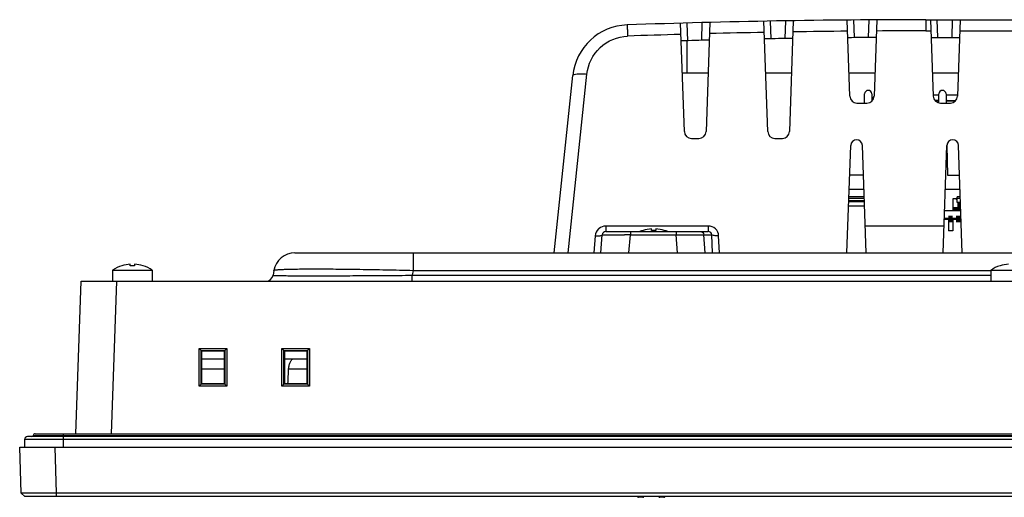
# Model space of a CAD drawing. Header units: millimetres. Extents: x 0 to 1682, y 0 to 1188.
# Tile 12 of 35: x 367 to 506, y 916 to 983. Entities that reach past the tile are written whole.
import ezdxf

# ---------------------------------------------------------------- set-up
doc = ezdxf.new("R2010")
doc.units = ezdxf.units.MM
doc.header["$LTSCALE"] = 92.51
for name, color, linetype in [('BASE_PCB_V00-TOPRC-SHAPE', 7, 'CONTINUOUS'), ('CASE_COVER_12W-SHAPE', 7, 'CONTINUOUS'), ('FFC_01-15W-SHAPE', 7, 'CONTINUOUS'), ('FR_HOST_COVER-LOCK-SHAPE', 7, 'CONTINUOUS'), ('FRONT_CASE-RC15_B-SHAPE', 7, 'CONTINUOUS'), ('GASKET-TOPRC15-SHAPE', 7, 'CONTINUOUS'), ('HEATSINK_RTW-SHAPE', 7, 'CONTINUOUS'), ('ISO7045-M3X5-4_8-SHAPE', 7, 'CONTINUOUS'), ('REAR_CASE-RC15W-SHAPE', 7, 'CONTINUOUS'), ('TF31-60S-0_5SH_PRT_PRT_PR-SHAPE', 7, 'CONTINUOUS'), ('USB_2CH-672983090_MOL-SHAPE', 7, 'CONTINUOUS')]:
    doc.layers.add(name, color=color, linetype=linetype)

msp = doc.modelspace()

# ---------------------------------------------------------------- linework, layer by layer
at = {"layer": 'BASE_PCB_V00-TOPRC-SHAPE', "color": 7, "linetype": 'Continuous'}
for p, q in [((497.508787, 956.272188), (499.807203, 956.272188)), ((499.860223, 955.072188), (499.849108, 955.072188))]:
    msp.add_line(p, q, dxfattribs=at)
at = {"layer": 'BASE_PCB_V00-TOPRC-SHAPE', "color": 4, "linetype": 'Continuous', "const_width": 0.3364}
for points in [[(497.466883, 955.072188), (498.057995, 955.072188)], [(498.657995, 955.072188), (499.137995, 955.072188)], [(499.737995, 955.072188), (499.849108, 955.072188)]]:
    msp.add_lwpolyline(points, dxfattribs=at)
at = {"layer": 'BASE_PCB_V00-TOPRC-SHAPE', "color": 7, "linetype": 'Continuous', "const_width": 0.9251}
for points in [[(498.057995, 955.072188), (498.657995, 955.072188)], [(499.137995, 955.072188), (499.737995, 955.072188)]]:
    msp.add_lwpolyline(points, dxfattribs=at)
at = {"layer": 'CASE_COVER_12W-SHAPE', "color": 7, "linetype": 'Continuous'}
for p, q in [((460.689293, 967.437289), (460.153829, 982.770969)), ((461.178817, 980.29916), (461.091567, 982.797695)), ((463.147608, 980.352857), (463.235021, 982.856034)), ((464.296091, 982.883497), (463.756697, 967.437289)), ((472.489293, 967.437289), (471.943956, 983.053706)), ((472.969275, 980.572407), (472.882015, 983.07123)), ((474.956484, 980.607038), (475.043848, 983.108825)), ((476.104554, 983.125849), (475.556697, 967.437289)), ((484.114689, 972.437289), (483.738123, 983.220739)), ((484.763782, 980.729704), (484.676503, 983.229056)), ((486.761297, 980.744855), (486.848621, 983.245497)), ((487.908962, 983.252096), (487.531301, 972.437289)), ((494.857995, 983.272188), (494.857995, 981.688012)), ((494.857995, 983.272188), (529.450367, 983.272188)), ((495.536326, 983.272188), (495.914689, 972.437289)), ((496.562299, 980.772188), (496.474997, 983.272188)), ((498.562251, 980.772188), (498.649553, 983.272188)), ((499.709664, 983.272188), (499.331301, 972.437289)), ((494.857995, 981.688012), (495.591647, 981.688012)), ((495.623628, 980.772188), (499.622362, 980.772188)), ((499.654343, 981.688012), (507.391647, 981.688012)), ((461.072071, 975.772188), (461.082636, 980.296454)), ((442.278412, 950.272188), (444.916279, 975.369817)), ((444.245724, 950.272188), (446.905323, 975.576584)), ((460.398232, 975.772188), (464.047758, 975.772188)), ((472.198232, 975.772188), (475.847758, 975.772188)), ((483.998232, 975.772188), (487.647758, 975.772188)), ((495.798232, 975.772188), (499.447758, 975.772188)), ((485.11408, 971.472188), (486.53191, 971.472188)), ((496.91408, 971.472188), (498.33191, 971.472188)), ((461.688684, 966.472188), (462.757306, 966.472188)), ((473.488684, 966.472188), (474.557306, 966.472188)), ((483.699263, 950.272188), (484.230076, 965.472676)), ((486.416727, 950.272188), (485.885915, 965.472676)), ((497.299263, 950.272188), (497.830076, 965.472676)), ((500.016727, 950.272188), (499.485915, 965.472676)), ((448.857995, 950.272188), (449.080529, 952.815766)), ((449.578627, 954.064277), (449.578627, 953.272188)), ((464.078762, 954.064277), (449.578627, 954.064277)), ((449.578627, 953.272188), (464.078762, 953.272188)), ((452.842774, 950.272188), (453.065308, 952.815766)), ((453.065308, 953.272188), (453.065308, 952.815766)), ((453.065308, 952.815766), (459.52764, 952.815766)), ((459.52764, 953.272188), (459.52764, 952.815766)), ((459.714369, 950.272188), (459.52764, 952.815766)), ((463.63861, 950.272188), (463.451881, 952.815766)), ((463.451881, 952.815766), (464.563726, 952.815766)), ((464.078762, 954.064277), (464.078762, 953.272188)), ((464.694362, 950.272188), (464.563726, 952.815766)), ((486.283864, 954.076892), (497.432126, 954.076892)), ((448.084335, 952.69501), (447.872365, 950.272188)), ((465.66922, 950.272188), (465.544787, 952.69501))]:
    msp.add_line(p, q, dxfattribs=at)
for centre, radius, start, end in [((452.872454, 974.533589), 8, 92.01565767, 174), ((494.857995, -218.427812), 1201.7, 90, 92.015657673), ((494.858082, -218.015625), 1199.703638, 91.65500473, 92.015655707), ((494.857929, -218.00802), 1199.696031, 91.091764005, 91.462394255), ((494.857957, -218.010027), 1199.698038, 90.528432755, 90.898315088), ((494.857995, -218.427812), 1199.2, 90.336187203, 90.527126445), ((494.858023, -218.014069), 1199.702081, 90.000001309, 90.33452009), ((494.857995, -218.427812), 1199.2, 91.464532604, 91.654168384), ((494.857995, -218.427812), 1199.2, 90.900219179, 91.0906914), ((485.11408, 972.472188), 1, 182, 270), ((486.53191, 972.472188), 1, 270, 358), ((496.91408, 972.472188), 1, 182, 270), ((498.33191, 972.472188), 1, 270, 358), ((461.688684, 967.472188), 1, 182, 270), ((462.757306, 967.472188), 1, 270, 358), ((473.488684, 967.472188), 1, 182, 270), ((474.557306, 967.472188), 1, 270, 358), ((485.057995, 965.443764), 0.828424, 2, 178), ((498.657995, 965.443764), 0.828424, 2, 178), ((449.578973, 952.56385), 1.500548, 129.48844615, 133.65859139), ((449.578627, 952.772188), 0.5, 90.00000001, 174.99999814), ((449.164344, 591.599595), 361.237235, 89.38125674, 89.51276413)]:
    msp.add_arc(centre, radius, start, end, dxfattribs=at)
for points, knots in [([(452.591073, 982.528639), (452.600815, 982.528982), (452.58536, 982.466866), (452.608034, 982.404586), (452.60528, 982.253339), (452.618065, 982.070081), (452.62652, 981.834716), (452.64257, 981.456293), (452.653716, 981.155093), (452.661419, 980.9457)], [0, 0, 0, 0, 0.0184543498, 0.0726267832, 0.1610304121, 0.2813533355, 0.4300493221, 0.6033114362, 1, 1, 1, 1]), ([(446.905323, 975.576584), (447.050957, 976.960809), (448.393173, 979.731869), (451.253025, 980.896027), (452.661419, 980.9457)], [0, 0, 0, 0, 0.4968933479, 1, 1, 1, 1]), ([(444.916279, 975.369817), (444.92378, 975.44118), (445.169598, 975.561652), (445.568289, 975.609498), (446.195708, 975.633301), (446.655686, 975.601687), (446.905323, 975.576584)], [0, 0, 0, 0, 0.1049408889, 0.3208316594, 0.6330711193, 1, 1, 1, 1]), ([(448.084335, 952.69501), (448.316259, 952.675597), (448.638179, 952.672936), (448.954917, 952.717648), (449.077388, 952.779861), (449.080529, 952.815766)], [0, 0, 0, 0, 0.6788610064, 0.8948676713, 1, 1, 1, 1]), ([(449.080529, 952.815767), (449.081305, 952.824113), (449.131215, 952.814457), (449.187578, 952.829644), (449.316524, 952.825921), (449.560562, 952.833513), (449.978773, 952.832743), (450.336208, 952.833685), (450.541073, 952.833283)], [0, 0, 0, 0, 0.0172101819, 0.0671499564, 0.149473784, 0.2632916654, 0.5793681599, 1, 1, 1, 1]), ([(450.541073, 952.833283), (450.669187, 952.833031), (451.234244, 952.831288), (451.799293, 952.82748), (452.236222, 952.823768)], [0, 0, 0, 0, 0.2267281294, 1, 1, 1, 1]), ([(460.116018, 952.82063), (460.292562, 952.821946), (460.944271, 952.826303), (461.595996, 952.828872), (462.071172, 952.828922)], [0, 0, 0, 0, 0.2708940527, 1, 1, 1, 1]), ([(462.071172, 952.828922), (462.218606, 952.828938), (462.654342, 952.827813), (463.090215, 952.827772), (463.378398, 952.818689)], [0, 0, 0, 0, 0.3383383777, 1, 1, 1, 1]), ([(462.961351, 953.272188), (463.080577, 953.272188), (463.328905, 953.176014), (463.441541, 952.935784), (463.451881, 952.815766)], [0, 0, 0, 0, 0.497421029, 1, 1, 1, 1]), ([(463.378398, 952.818689), (463.391826, 952.818266), (463.416326, 952.817418), (463.440817, 952.816341), (463.451881, 952.815766)], [0, 0, 0, 0, 0.5480534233, 1, 1, 1, 1]), ([(464.563726, 952.815766), (464.56582, 952.931926), (464.462453, 953.187144), (464.204327, 953.272183), (464.078758, 953.272188)], [0, 0, 0, 0, 0.4805789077, 1, 1, 1, 1]), ([(465.544787, 952.69501), (465.526439, 953.052157), (465.196137, 953.787424), (464.442099, 954.064255), (464.078762, 954.064277)], [0, 0, 0, 0, 0.4960334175, 1, 1, 1, 1]), ([(465.544787, 952.69501), (465.33274, 952.684591), (465.039886, 952.684812), (464.716092, 952.741527), (464.595066, 952.783096), (464.563726, 952.815766)], [0, 0, 0, 0, 0.6369938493, 0.8641669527, 1, 1, 1, 1])]:
    msp.add_open_spline(points, degree=3, knots=knots, dxfattribs=at)
for points in [[(448.543055, 953.649445), (448.287691, 953.405753), (448.115113, 953.046649), (448.084335, 952.69501)], [(449.578627, 954.064277), (449.240804, 954.064273), (448.885455, 953.936732), (448.62474, 953.721902)], [(459.52764, 952.815767), (459.723765, 952.817548), (459.919891, 952.819169), (460.116018, 952.82063)]]:
    msp.add_open_spline(points, degree=3, dxfattribs=at)
at = {"layer": 'FFC_01-15W-SHAPE', "color": 7, "linetype": 'Continuous'}
for p, q in [((486.165298, 957.472188), (483.950692, 957.472188)), ((486.186069, 956.877393), (483.929922, 956.877393))]:
    msp.add_line(p, q, dxfattribs=at)
at = {"layer": 'FR_HOST_COVER-LOCK-SHAPE', "color": 7, "linetype": 'Continuous'}
for p, q in [((454.800889, 915.672188), (454.215101, 915.672188)), ((457.800889, 915.672188), (457.215101, 915.672188))]:
    msp.add_line(p, q, dxfattribs=at)
for centre, start, end in [((454.215101, 915.872188), 210.07452477, 270), ((454.800889, 915.872188), 270, 329.92547303), ((457.215101, 915.872188), 210.07452477, 270), ((457.800889, 915.872188), 270, 329.92547303)]:
    msp.add_arc(centre, 0.2, start, end, dxfattribs=at)
at = {"layer": 'FRONT_CASE-RC15_B-SHAPE', "color": 7, "linetype": 'Continuous'}
for p, q in [((374.588472, 924.672188), (375.342761, 946.272188)), ((375.342761, 946.272188), (764.373229, 946.272188)), ((380.339715, 946.272188), (379.585426, 924.672188)), ((392.036704, 931.411412), (392.043861, 936.746837)), ((392.043861, 936.746837), (392.34329, 936.447371)), ((392.043861, 936.746837), (395.97213, 936.746837)), ((392.336924, 931.701126), (392.34329, 936.447371)), ((392.343641, 936.43655), (392.34329, 936.447371)), ((392.343641, 936.43655), (392.399782, 936.380403)), ((392.343641, 936.43655), (395.672349, 936.43655)), ((392.399782, 936.380403), (392.400344, 931.764539)), ((395.616209, 936.380403), (392.399782, 936.380403)), ((395.615646, 931.764539), (395.616209, 936.380403)), ((395.672349, 936.43655), (395.616209, 936.380403)), ((395.6727, 936.447371), (395.672349, 936.43655)), ((395.97213, 936.746837), (395.6727, 936.447371)), ((395.6727, 936.447371), (395.679066, 931.701126)), ((395.97213, 936.746837), (395.979286, 931.411412)), ((403.736704, 931.411412), (403.743861, 936.746837)), ((403.743861, 936.746837), (404.04329, 936.447371)), ((403.743861, 936.746837), (407.67213, 936.746837)), ((404.036924, 931.701126), (404.04329, 936.447371)), ((404.043641, 936.43655), (404.04329, 936.447371)), ((404.043641, 936.43655), (404.099782, 936.380403)), ((404.043641, 936.43655), (407.372349, 936.43655)), ((404.099782, 936.380403), (404.100344, 931.764539)), ((407.316209, 936.380403), (404.099782, 936.380403)), ((407.315646, 931.764539), (407.316209, 936.380403)), ((407.372349, 936.43655), (407.316209, 936.380403)), ((407.3727, 936.447371), (407.372349, 936.43655)), ((407.67213, 936.746837), (407.3727, 936.447371)), ((407.3727, 936.447371), (407.379066, 931.701126)), ((407.67213, 936.746837), (407.679286, 931.411412)), ((392.399917, 935.272188), (395.616073, 935.272188)), ((404.099917, 935.272188), (407.316073, 935.272188)), ((392.40009, 933.850692), (395.6159, 933.850692)), ((404.707497, 933.850692), (407.3159, 933.850692)), ((392.036704, 931.411412), (392.326087, 931.70076)), ((395.979286, 931.411412), (392.036704, 931.411412)), ((392.336924, 931.701126), (392.326087, 931.70076)), ((395.689904, 931.70076), (392.326087, 931.70076)), ((392.336924, 931.701126), (392.400344, 931.764539)), ((392.400344, 931.764539), (395.615646, 931.764539)), ((395.679066, 931.701126), (395.615646, 931.764539)), ((395.689904, 931.70076), (395.679066, 931.701126)), ((395.979286, 931.411412), (395.689904, 931.70076)), ((403.736704, 931.411412), (404.026087, 931.70076)), ((407.679286, 931.411412), (403.736704, 931.411412)), ((404.036924, 931.701126), (404.026087, 931.70076)), ((407.389904, 931.70076), (404.026087, 931.70076)), ((404.036924, 931.701126), (404.100344, 931.764539)), ((404.100344, 931.764539), (407.315646, 931.764539)), ((407.379066, 931.701126), (407.315646, 931.764539)), ((407.389904, 931.70076), (407.379066, 931.701126)), ((407.679286, 931.411412), (407.389904, 931.70076)), ((366.884991, 916.271884), (366.657995, 922.772188)), ((366.657995, 922.772188), (773.057995, 922.772188)), ((371.881945, 916.271884), (371.654949, 922.772188)), ((367.402441, 915.772188), (366.884991, 916.271884)), ((366.885025, 916.271819), (367.402441, 915.772188)), ((772.31355, 915.772188), (367.402441, 915.772188)), ((371.881945, 915.772188), (371.881945, 916.271884)), ((767.834045, 916.271884), (371.881945, 916.271884))]:
    msp.add_line(p, q, dxfattribs=at)
msp.add_ellipse((401.36893, 989.676406), major_axis=(0, 85.383859), ratio=0.0516760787, start_param=-2.3161790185, end_param=-2.2834189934, dxfattribs=at)
for points, knots in [([(404.707497, 933.850692), (404.715956, 934.040124), (404.776125, 934.390726), (404.93103, 934.781478), (405.06863, 935.025756), (405.159036, 935.154591), (405.233243, 935.236334), (405.287939, 935.272188), (405.310252, 935.272188)], [0, 0, 0, 0, 0.3576611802, 0.6637544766, 0.7876378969, 0.8868963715, 0.9579121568, 1, 1, 1, 1]), ([(371.881945, 916.271884), (371.557529, 916.270713), (370.921267, 916.268639), (369.997565, 916.266294), (369.146213, 916.264823), (368.496994, 916.264333), (368.037824, 916.264481), (367.746565, 916.264812), (367.494946, 916.265419), (367.285278, 916.266114), (367.119852, 916.267369), (367.009868, 916.26788), (366.945715, 916.269635), (366.914268, 916.269133), (366.896677, 916.272031), (366.886692, 916.270208), (366.885025, 916.271819)], [0, 0, 0, 0, 0.1947663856, 0.3819864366, 0.5545521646, 0.7058829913, 0.7717485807, 0.8302194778, 0.8807384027, 0.9228218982, 0.9560629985, 0.9801414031, 0.9886714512, 0.9948309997, 0.9986082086, 1, 1, 1, 1])]:
    msp.add_open_spline(points, degree=3, knots=knots, dxfattribs=at)
at = {"layer": 'GASKET-TOPRC15-SHAPE', "color": 7, "linetype": 'Continuous'}
for p, q in [((367.357995, 923.872188), (367.357995, 922.772188)), ((772.357995, 923.872188), (367.357995, 923.872188)), ((771.957995, 924.272188), (367.757995, 924.272188)), ((368.564056, 924.432188), (771.151934, 924.432188)), ((368.857995, 924.672188), (770.857995, 924.672188)), ((372.857995, 922.772188), (372.857995, 924.672188))]:
    msp.add_line(p, q, dxfattribs=at)
for centre, radius, start, end in [((367.757995, 923.872188), 0.4, 90, 180), ((368.368097, 924.472188), 0.2, 270, 348.46304097), ((368.857995, 924.372188), 0.3, 90, 168.46304097)]:
    msp.add_arc(centre, radius, start, end, dxfattribs=at)
at = {"layer": 'HEATSINK_RTW-SHAPE', "color": 7, "linetype": 'Continuous'}
for p, q in [((486.176576, 971.472188), (486.199269, 972.772265)), ((487.216721, 972.772265), (487.234342, 971.76278)), ((496.677136, 971.504293), (496.699269, 972.772265)), ((497.716721, 972.772265), (497.739414, 971.472188)), ((497.844132, 965.472921), (497.917456, 961.272188)), ((485.998534, 961.272188), (484.083391, 961.272188)), ((497.917456, 961.272188), (499.632599, 961.272188)), ((484.01355, 959.272188), (486.102441, 959.272188)), ((497.61355, 959.272188), (499.702441, 959.272188))]:
    msp.add_line(p, q, dxfattribs=at)
for centre in [(486.707995, 972.763385), (497.207995, 972.763385)]:
    msp.add_arc(centre, 0.508804, 1, 179, dxfattribs=at)
at = {"layer": 'ISO7045-M3X5-4_8-SHAPE', "color": 7, "linetype": 'Continuous'}
for p, q in [((454.857995, 953.441449), (454.857995, 953.450893)), ((456.057995, 953.441449), (456.057995, 953.663164)), ((456.657995, 953.663164), (456.657995, 953.441449)), ((457.857995, 953.450893), (457.857995, 953.441449)), ((382.307995, 948.441449), (382.307995, 948.663164)), ((382.907995, 948.663164), (382.907995, 948.441449)), ((379.807995, 947.82366), (379.807995, 946.272188)), ((379.807995, 947.82366), (385.407995, 947.82366)), ((381.107995, 948.441449), (381.107995, 948.450893)), ((384.107995, 948.450893), (384.107995, 948.441449)), ((385.407995, 947.82366), (385.407995, 946.272188)), ((504.057995, 947.82366), (504.057995, 946.272188)), ((504.057995, 947.82366), (509.657995, 947.82366)), ((505.357995, 948.441449), (505.357995, 948.450893))]:
    msp.add_line(p, q, dxfattribs=at)
for centre, radius, start, end in [((456.357995, 948.681197), 5, 107.45760312, 113.31974055), ((456.357995, 948.681197), 4.990992, 93.44602869, 107.4901275), ((456.357995, 948.681197), 4.769696, 86.39388186, 93.60611814), ((456.357995, 948.681197), 4.990992, 72.5098725, 86.55397131), ((456.357995, 948.681197), 5, 66.68025945, 72.54239688), ((382.607995, 943.681197), 4.990992, 93.44602869, 107.4901275), ((382.607995, 943.681197), 4.990992, 72.5098725, 86.55397131), ((506.857995, 943.681197), 4.990992, 93.44602869, 107.4901275), ((382.607995, 943.681197), 5, 107.45760312, 124.05579774), ((382.607995, 943.681197), 4.769696, 86.39388186, 93.60611814), ((382.607995, 943.681197), 5, 55.94420226, 72.54239688), ((506.857995, 943.681197), 5, 107.45760312, 124.05579774)]:
    msp.add_arc(centre, radius, start, end, dxfattribs=at)
at = {"layer": 'REAR_CASE-RC15W-SHAPE', "color": 7, "linetype": 'Continuous'}
for p, q in [((496.695777, 972.572188), (495.909978, 972.572188)), ((499.336012, 972.572188), (497.720214, 972.572188)), ((487.357995, 972.072188), (487.357995, 971.912727)), ((405.580602, 950.272188), (734.135388, 950.272188)), ((422.322334, 950.272188), (422.322334, 947.793133)), ((402.626179, 947.793133), (402.503703, 947.09854)), ((422.322334, 947.793133), (422.199858, 947.09854)), ((422.322334, 947.793133), (504.057995, 947.793133)), ((422.199858, 946.272188), (422.199858, 947.09854)), ((422.199858, 947.09854), (504.057995, 947.09854))]:
    msp.add_line(p, q, dxfattribs=at)
for centre, radius, start, end in [((487.857995, 972.072188), 0.5, 130.8557518, 180), ((405.580602, 947.272188), 3, 90, 170), ((401.518895, 947.272188), 1, 270, 350)]:
    msp.add_arc(centre, radius, start, end, dxfattribs=at)
for points, knots in [([(402.626179, 947.793133), (402.628272, 947.804998), (402.668932, 947.825171), (402.739709, 947.843064), (402.862937, 947.863703), (403.028026, 947.882196), (403.24045, 947.90018), (403.613166, 947.924045), (404.190426, 947.948517), (405.012246, 947.970618), (406.000938, 947.986579), (407.14732, 947.996164), (408.440591, 947.99916), (409.868241, 947.995502), (411.99897, 947.981292), (414.883742, 947.946465), (418.530857, 947.882019), (421.042294, 947.825154), (422.322334, 947.793133)], [0, 0, 0, 0, 0.0018333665, 0.0057391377, 0.0119175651, 0.0204017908, 0.0311947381, 0.0442840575, 0.0772618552, 0.1190827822, 0.1693877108, 0.2277190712, 0.2935268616, 0.3661760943, 0.4449560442, 0.617753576, 0.8051631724, 1, 1, 1, 1]), ([(402.503703, 947.09854), (402.503331, 947.096427), (402.513834, 947.092694), (402.528036, 947.090121), (402.557923, 947.086197), (402.617762, 947.081109), (402.723519, 947.075081), (402.88391, 947.068859), (403.09091, 947.062915), (403.343559, 947.057408), (403.641692, 947.052344), (404.128312, 947.045851), (404.844952, 947.03941), (405.830253, 947.034064), (406.97579, 947.030865), (408.270595, 947.029863), (409.70188, 947.031089), (411.840276, 947.035844), (414.736083, 947.047484), (418.396146, 947.068971), (420.916056, 947.087901), (422.199858, 947.09854)], [0, 0, 0, 0, 0.0003268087, 0.0011939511, 0.0026391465, 0.0046687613, 0.0104888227, 0.0186568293, 0.0291669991, 0.0420043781, 0.0571493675, 0.074573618, 0.1161194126, 0.1662899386, 0.2246277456, 0.2905739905, 0.3634760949, 0.4425986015, 0.6162316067, 0.8044826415, 1, 1, 1, 1])]:
    msp.add_open_spline(points, degree=3, knots=knots, dxfattribs=at)
at = {"layer": 'TF31-60S-0_5SH_PRT_PRT_PR-SHAPE', "color": 7, "linetype": 'Continuous'}
for p, q in [((483.954184, 957.572188), (486.161806, 957.572188)), ((483.957677, 957.672188), (486.158314, 957.672188)), ((483.969899, 958.022188), (486.146091, 958.022188)), ((486.139107, 958.222188), (483.976883, 958.222188)), ((498.707995, 956.372188), (498.707995, 957.972188)), ((498.707995, 957.972188), (499.272995, 957.972188)), ((499.212995, 957.822188), (499.062995, 957.972188)), ((499.212995, 957.822188), (499.272995, 957.822188)), ((499.272995, 957.382188), (499.272995, 958.222188)), ((499.739107, 958.222188), (499.272995, 958.222188)), ((499.272995, 958.022188), (499.746091, 958.022188)), ((499.768441, 957.382188), (499.272995, 957.382188)), ((499.432995, 956.272188), (499.432995, 957.352188)), ((499.582995, 957.352188), (499.432995, 957.352188)), ((499.432995, 957.302188), (499.582995, 957.302188)), ((499.582995, 956.272188), (499.582995, 957.352188)), ((499.595495, 957.322188), (499.595495, 956.472188)), ((499.770536, 957.322188), (499.595495, 957.322188)), ((498.707995, 956.672188), (499.595495, 956.672188)), ((498.707995, 956.542188), (499.432995, 956.542188)), ((498.707995, 956.472188), (499.432995, 956.472188)), ((498.907995, 956.372188), (498.707995, 956.372188)), ((498.907995, 956.472188), (498.907995, 956.372188)), ((499.107995, 956.472188), (499.107995, 956.372188)), ((499.307995, 956.372188), (499.107995, 956.372188)), ((499.307995, 956.472188), (499.307995, 956.372188)), ((499.582995, 956.972188), (499.432995, 956.972188)), ((499.432995, 956.922188), (499.582995, 956.922188)), ((499.582995, 956.722188), (499.432995, 956.722188)), ((499.582995, 956.392188), (499.432995, 956.392188)), ((499.432995, 956.342188), (499.582995, 956.342188)), ((499.582995, 956.542188), (499.595495, 956.542188)), ((499.582995, 956.472188), (499.800219, 956.472188)), ((499.707995, 956.372188), (499.582995, 956.372188)), ((499.707995, 956.472188), (499.707995, 956.372188))]:
    msp.add_line(p, q, dxfattribs=at)
at = {"layer": 'USB_2CH-672983090_MOL-SHAPE', "color": 7, "linetype": 'Continuous'}
for p, q in [((496.126237, 971.862188), (496.683383, 971.862188)), ((496.681638, 971.762188), (496.212157, 971.762188)), ((497.732607, 971.862188), (497.857995, 971.862188)), ((499.033834, 971.762188), (497.734352, 971.762188)), ((497.857995, 971.762188), (497.857995, 971.862188)), ((499.042426, 971.772188), (497.857995, 971.772188)), ((498.057995, 955.072188), (498.057995, 953.372188)), ((498.657995, 955.072188), (498.657995, 953.372188)), ((498.657995, 953.372188), (498.057995, 953.372188))]:
    msp.add_line(p, q, dxfattribs=at)

doc.saveas('drawing.dxf')
